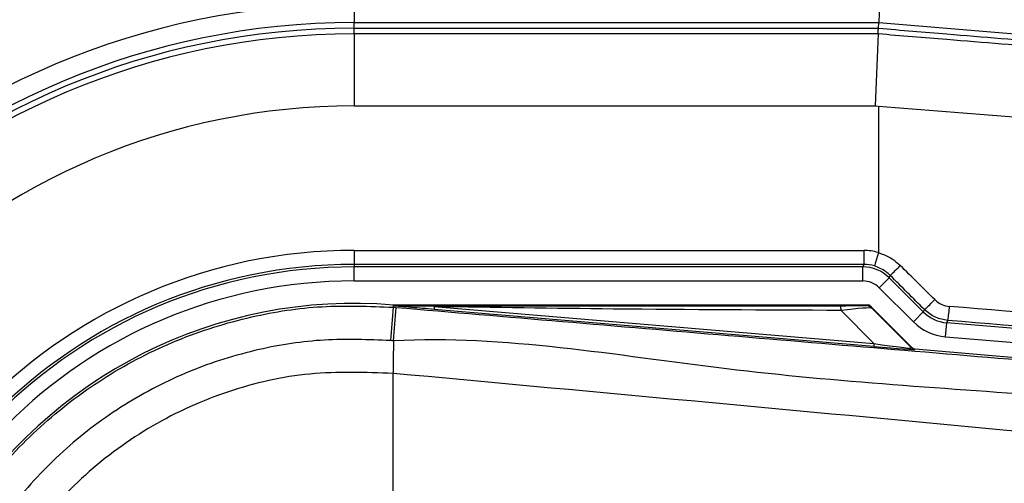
# Model space of a CAD drawing. Header units: millimetres. Extents: x 0 to 420, y 0 to 297.
# Tile 29 of 69: x 59.93 to 63.69, y 248.15 to 249.93. Entities that reach past the tile are written whole.
import ezdxf

# ---------------------------------------------------------------- set-up
doc = ezdxf.new("R2010")
doc.units = ezdxf.units.MM

msp = doc.modelspace()

# ---------------------------------------------------------------- linework, layer by layer
at = {"color": 7, "linetype": 'Continuous', "lineweight": 25}
for p, q in [((61.20394, 249.98546), (61.20394, 249.91389)), ((63.21109, 249.98546), (63.20812, 249.91389)), ((61.20394, 249.89252), (61.20394, 249.91389)), ((61.20394, 249.91389), (63.20812, 249.91389)), ((63.20723, 249.89252), (63.20812, 249.91389)), ((63.20812, 249.91389), (65.35432, 249.73556)), ((61.20394, 249.87068), (61.20394, 249.89252)), ((61.20394, 249.89252), (63.20723, 249.89252)), ((63.20723, 249.89252), (63.20723, 249.89252)), ((61.20394, 249.87068), (61.20394, 249.59556)), ((63.20575, 249.87068), (61.20394, 249.87068)), ((63.20575, 249.87069), (63.19427, 249.59556)), ((61.20394, 249.59556), (63.19427, 249.59556)), ((63.19427, 249.59556), (63.207, 249.59455)), ((63.207, 249.59455), (63.207, 249.03534)), ((61.20394, 249.04346), (63.15104, 249.04346)), ((61.20394, 249.04346), (61.20394, 248.98979)), ((63.15104, 249.04346), (63.15104, 248.98979)), ((63.207, 249.03534), (63.19174, 248.98388)), ((63.15104, 248.98979), (61.20394, 248.98979)), ((61.20394, 248.98979), (61.20394, 248.98051)), ((63.14719, 248.98051), (61.20394, 248.98051)), ((61.20394, 248.92683), (61.20394, 248.98051)), ((63.15104, 248.98979), (63.14719, 248.98051)), ((63.14719, 248.92683), (63.14719, 248.98051)), ((63.21045, 248.90063), (63.24841, 248.93858)), ((63.24841, 248.93858), (63.25224, 248.94785)), ((63.37863, 248.80836), (63.24841, 248.93858)), ((61.20394, 248.92683), (63.14719, 248.92683)), ((63.21045, 248.90063), (63.34067, 248.77041)), ((61.35357, 248.82645), (61.35427, 248.83479)), ((61.35357, 248.82645), (61.36518, 248.82547)), ((61.35427, 248.83479), (61.35461, 248.83476)), ((61.35461, 248.83479), (61.35461, 248.83476)), ((61.35804, 248.83135), (61.35461, 248.83479)), ((63.16908, 248.83479), (61.35461, 248.83479)), ((61.35808, 248.83099), (61.35461, 248.83476)), ((61.35808, 248.83099), (61.35804, 248.83135)), ((61.51038, 248.82901), (61.50946, 248.81815)), ((61.51038, 248.82901), (63.19016, 248.68737)), ((63.33414, 248.67293), (63.17456, 248.83252)), ((63.18201, 248.82247), (63.33301, 248.6705)), ((63.18925, 248.67651), (61.50946, 248.81815)), ((63.19016, 248.68737), (63.06432, 248.81402)), ((63.34067, 248.77041), (63.37863, 248.80836)), ((63.38276, 248.81727), (63.37863, 248.80836)), ((63.46354, 248.71344), (63.46799, 248.76693)), ((63.46799, 248.76693), (63.47211, 248.77581)), ((66.3484, 248.52758), (63.46799, 248.76693)), ((63.46354, 248.71344), (67.76752, 248.3558)), ((63.19016, 248.68737), (63.18925, 248.67651)), ((63.33301, 248.6705), (63.33414, 248.67293)), ((63.34752, 248.66672), (63.34639, 248.66428)), ((63.34752, 248.66672), (67.59334, 248.30872)), ((61.35346, 248.57339), (61.35336, 248.5734)), ((61.35346, 248.12272), (61.35346, 248.57339))]:
    msp.add_line(p, q, dxfattribs=at)
at = {"color": 7, "linetype": 'Continuous', "lineweight": 25, "flags": 128}
msp.add_lwpolyline([(61.51038, 248.82901), (61.42507, 248.83032), (61.35804, 248.83135)], dxfattribs=at)
at = {"color": 7, "linetype": 'Continuous', "lineweight": 25}
for centre, radius, start, end in [((61.20394, 247.05194), 5.36846, 90, 270), ((61.20394, 247.05194), 5.29951, 90, 270), ((61.20394, 247.05194), 5.12067, 90, 270), ((61.20394, 247.05194), 2.93352, 90, 270), ((61.20394, 247.05194), 2.86195, 90, 270), ((61.20394, 247.05194), 2.84058, 90, 270), ((61.20394, 247.05194), 2.81874, 90, 270), ((61.20394, 247.05194), 2.54362, 90, 270), ((61.20394, 247.05194), 1.99153, 90, 270), ((61.20394, 247.05194), 1.93785, 90, 270), ((61.20394, 247.05194), 1.92857, 90, 270), ((62.07509, 250.18309), 1.70631, 313.62066, 315.43811), ((61.20394, 247.05194), 1.87489, 90, 270), ((61.20394, 247.05194), 1.78918, 85.18028, 274.81972), ((245.53317, 233.19731), 184.84154, 175.1496061, 175.1892913), ((-0.72127, 253.9612), 62.2985, 355.1535701, 355.2713162), ((62.98798, 248.81699), 0.0764, 357.77119, 11.51783), ((62.93477, 249.32393), 0.67632, 311.48345, 316.1298), ((63.10618, 248.84729), 0.37284, 348.94721, 357.2349), ((82.0209, 248.44739), 20.66792, 179.305525, 179.650671), ((63.3482, 248.68568), 0.02147, 225.00164, 265.17864)]:
    msp.add_arc(centre, radius, start, end, dxfattribs=at)
for centre, major_axis, ratio, start_param, end_param in [((63.15101, 248.84659), (0.07534, 0.18189), 0.9998216, 0.104329, 0.392636), ((63.14718, 248.83734), (0.05479, 0.13227), 0.9999554, 5.8905493, 6.6758213), ((63.15101, 248.84659), (0.0548, 0.1323), 0.9996878, 0.104329, 0.392636), ((63.207, 248.89365), (7.15742, -7.10588), 0.0123404, 1.5529605, 1.5713363), ((63.16905, 248.85569), (-7.10373, 7.10589), 0.0123407, 4.6946461, 4.7130219), ((63.14718, 248.83734), (0.03425, 0.08268), 0.9998216, 5.8905493, 6.6758213), ((63.005, 248.8333), (0.1517, -0.00035), 0.0065928, 5.1035854, 6.2804722), ((63.005, 248.79751), (0.17725, 0.02458), 0.0487304, 0.0458928, 1.2227796), ((63.207, 248.72735), (7.15795, -0.5905), 0.0172664, 1.2946372, 1.53427), ((63.47987, 248.90963), (0.06024, 0.12992), 0.9996977, 2.790401, 3.4927844), ((63.47987, 248.90963), (-0.08281, -0.17861), 0.9998272, 5.9319936, 6.634377), ((63.20256, 248.67386), (7.10426, -0.5905), 0.0173951, 1.2946586, 1.5342915), ((63.0924, 248.68634), (0.25399, -0.02205), 0.0060141, 5.1041157, 6.2810026), ((63.09421, 248.70774), (0.23885, -0.03738), 0.0239119, 5.1295592, 6.306446), ((63.34933, 248.68812), (0.00905, 0.01948), 0.9999568, 2.7909675, 3.4922178)]:
    msp.add_ellipse(centre, major_axis=major_axis, ratio=ratio, start_param=start_param, end_param=end_param, dxfattribs=at)
for points, knots in [([(63.20576, 249.87072), (63.20612, 249.8767), (63.2068, 249.88784), (63.20713, 249.89214), (63.20722, 249.89247), (63.20723, 249.89252)], [0, 0, 0, 0, 0.4998107, 0.9298889, 1, 1, 1, 1]), ([(63.20723, 249.89252), (63.29444, 249.88529), (63.51973, 249.8666), (63.88312, 249.83683), (64.29481, 249.80353), (64.70364, 249.77089), (64.97123, 249.7499), (65.10528, 249.73938)], [0, 0, 0, 0, 0.1361498, 0.3517185, 0.5680787, 0.783643, 1, 1, 1, 1]), ([(65.11716, 249.71706), (64.98264, 249.72758), (64.7131, 249.74864), (64.3018, 249.78137), (63.8866, 249.81482), (63.52072, 249.84468), (63.29343, 249.86347), (63.20576, 249.87072)], [0, 0, 0, 0, 0.2156209, 0.4320355, 0.6476621, 0.864081, 1, 1, 1, 1]), ([(63.207, 249.59455), (63.37933, 249.58088), (63.71049, 249.5546), (64.20891, 249.51579), (64.69231, 249.47865), (65.0126, 249.45454), (65.16852, 249.4428)], [0, 0, 0, 0, 0.2602274, 0.5000726, 0.7566382, 1, 1, 1, 1]), ([(63.207, 249.03534), (63.22793, 249.02718), (63.25879, 249.01514), (63.28302, 248.99295), (63.29083, 248.98581)], [0, 0, 0, 0, 0.6780258, 1, 1, 1, 1]), ([(63.25224, 248.94785), (63.24661, 248.95305), (63.22915, 248.96917), (63.20685, 248.97794), (63.19174, 248.98388)], [0, 0, 0, 0, 0.3223595, 1, 1, 1, 1]), ([(59.42313, 247.05189), (59.42812, 247.152), (59.43809, 247.35222), (59.51597, 247.6442), (59.63904, 247.91903), (59.80662, 248.16974), (60.01441, 248.38809), (60.25534, 248.56923), (60.52375, 248.70666), (60.802, 248.79428), (61.08154, 248.83711), (61.26289, 248.83001), (61.35357, 248.82645)], [0, 0, 0, 0, 0.1019214, 0.2038429, 0.3057653, 0.4076877, 0.5096105, 0.6115332, 0.713457, 0.8153809, 0.9076904, 1, 1, 1, 1]), ([(61.35804, 248.83135), (61.67616, 248.83154), (62.2442, 248.83187), (62.81271, 248.83213), (63.06284, 248.83224)], [0, 0, 0, 0, 0.5600269, 1, 1, 1, 1]), ([(61.50946, 248.81815), (61.49483, 248.81938), (61.45151, 248.82304), (61.40055, 248.82733), (61.3652, 248.83037), (61.35808, 248.83099)], [0, 0, 0, 0, 0.2892673, 0.8568296, 1, 1, 1, 1]), ([(61.36518, 248.82547), (61.78823, 248.78982), (62.63434, 248.71853), (63.90311, 248.61191), (65.55587, 248.47328), (66.78259, 248.37082), (67.58774, 248.30357)], [0, 0, 0, 0, 0.2036202, 0.4072406, 0.6109477, 1, 1, 1, 1]), ([(63.06432, 248.81402), (62.77429, 248.81523), (62.25634, 248.81739), (61.73832, 248.82546), (61.51038, 248.82901)], [0, 0, 0, 0, 0.5599741, 1, 1, 1, 1]), ([(63.1567, 248.83295), (63.1578, 248.83329), (63.15977, 248.83391), (63.16623, 248.83452), (63.16908, 248.83479)], [0, 0, 0, 0, 0.5593923, 1, 1, 1, 1]), ([(63.18201, 248.82247), (63.17781, 248.82579), (63.17032, 248.83172), (63.16086, 248.83257), (63.1567, 248.83295)], [0, 0, 0, 0, 0.56, 1, 1, 1, 1]), ([(63.17456, 248.83252), (63.17407, 248.83294), (63.17292, 248.83393), (63.17096, 248.83467), (63.16959, 248.83476), (63.16908, 248.83479)], [0, 0, 0, 0, 0.3193957, 0.7481913, 1, 1, 1, 1]), ([(63.17456, 248.83252), (63.17686, 248.82973), (63.18096, 248.82476), (63.18169, 248.82317), (63.18201, 248.82247)], [0, 0, 0, 0, 0.56058603, 1, 1, 1, 1]), ([(63.42233, 248.85523), (63.43091, 248.84819), (63.44743, 248.83463), (63.46847, 248.83103), (63.47859, 248.8293)], [0, 0, 0, 0, 0.51876248, 1, 1, 1, 1]), ([(63.47211, 248.77581), (63.45603, 248.77858), (63.42258, 248.78435), (63.39637, 248.80602), (63.38276, 248.81727)], [0, 0, 0, 0, 0.480743, 1, 1, 1, 1]), ([(67.58844, 248.17503), (66.78239, 248.24091), (65.55386, 248.34132), (63.89844, 248.49074), (62.62623, 248.56423), (61.77942, 248.71927), (61.3545, 248.69789), (61.3545, 248.69789)], [0, 0, 0, 0, 0.3887669, 0.5925279, 0.7962893, 0.9999993, 1, 1, 1, 1]), ([(61.34279, 248.69888), (61.25864, 248.70219), (61.09034, 248.7088), (60.8309, 248.66904), (60.57266, 248.58771), (60.32352, 248.46018), (60.09991, 248.29203), (59.90706, 248.08937), (59.75152, 247.85669), (59.63733, 247.60162), (59.56501, 247.33066), (59.55576, 247.14484), (59.55113, 247.05194)], [0, 0, 0, 0, 0.0923036, 0.1846071, 0.2865385, 0.3884688, 0.490398, 0.5923288, 0.694247, 0.7961664, 0.8980845, 1, 1, 1, 1]), ([(61.3545, 248.69789), (61.35449, 248.69789), (61.35059, 248.69822), (61.34669, 248.69855), (61.34279, 248.69888)], [0, 0, 0, 0, 0.0003655, 1, 1, 1, 1]), ([(61.35336, 248.5734), (61.24709, 248.57719), (61.03422, 248.58479), (60.72067, 248.51368), (60.4292, 248.38164), (60.17003, 248.19338), (59.95656, 247.95406), (59.79729, 247.67643), (59.69438, 247.37126), (59.68188, 247.1583), (59.67564, 247.05194)], [0, 0, 0, 0, 0.1248804, 0.2501396, 0.3746494, 0.4998125, 0.6247642, 0.7495577, 0.8749238, 1, 1, 1, 1]), ([(67.58791, 247.96129), (67.56386, 247.96515), (67.41547, 247.98897), (66.76438, 248.05526), (65.42663, 248.19339), (63.49657, 248.37517), (62.06812, 248.50729), (61.35346, 248.57339)], [0, 0, 0, 0, 0.0117013, 0.0722088, 0.3141935, 0.6568871, 1, 1, 1, 1])]:
    msp.add_open_spline(points, degree=3, knots=knots, dxfattribs=at)

doc.saveas('drawing.dxf')
